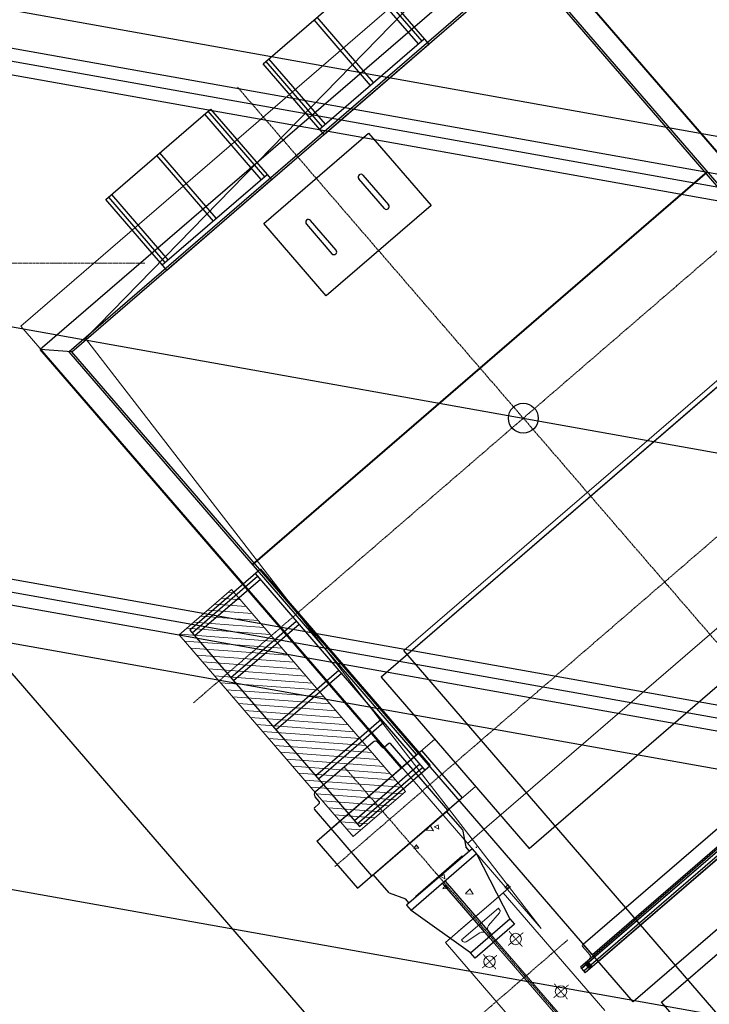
# Model space of a CAD drawing. Header units: inches. Extents: x -204116 to 930598, y -391373 to 256461.
# Tile 56 of 225: x 2066 to 4058, y 35973 to 38818. Entities that reach past the tile are written whole.
import ezdxf

# ---------------------------------------------------------------- set-up
doc = ezdxf.new("R2010")
doc.units = ezdxf.units.IN
doc.header["$LTSCALE"] = 10
doc.header["$MEASUREMENT"] = 0
doc.linetypes.add('CENTER', pattern=[2, 1.25, -0.25, 0.25, -0.25])
doc.linetypes.add('CHAIN', pattern=[0.3543, 0.2362, -0.0295, 0.0591, -0.0295])
doc.layers.add('CHUTES', color=161, linetype='Continuous')

# ---------------------------------------------------------------- blocks, each defined once
blk = doc.blocks.new('A$C1C996791')
at = {"layer": 'CHUTES'}
for p, q in [((0, 199.9), (0, -199.9)), ((20, 199.9), (20, -199.9)), ((269.7, 199.9), (269.7, -199.9))]:
    blk.add_line(p, q, dxfattribs=at)
for points in [[(0, 199.9), (269.7, 199.9)], [(269.7, 189.9), (20, 189.9)], [(20, 177.5), (269.7, 177.5)], [(269.7, 6.2), (20, 6.2)], [(20, -6.2), (269.7, -6.2)], [(20, -177.5), (269.7, -177.5)], [(269.7, -189.9), (20, -189.9)], [(269.7, -199.9), (0, -199.9)]]:
    blk.add_lwpolyline(points, dxfattribs=at)

msp = doc.modelspace()

# ---------------------------------------------------------------- hatches: boundary and pattern name
at = {"linetype": 'Continuous', "lineweight": 0}
h = msp.add_hatch(dxfattribs=at)
h.set_pattern_fill('ANSI31', color=250, scale=150, angle=130.7988, style=0)
h.set_pattern_definition([(175.7987888, (388321.348, -1100414.916), (-1.3736115, -18.6996174), [])])
h.paths.add_polyline_path([(3029.6, 36457.4), (2526.5, 37040.3), (2677.9, 37171), (3181, 36588.1)])

# ---------------------------------------------------------------- linework, layer by layer
at = {"color": 250, "ltscale": 0.01}
for p, q in [((5338.1, 33112.6), (-6639.9, 46989.8)), ((-18677.6, 41631.2), (11241.6, 36287.4))]:
    msp.add_line(p, q, dxfattribs=at)
at = {"color": 250}
for p, q in [((6132.5, 38005, 0), (-19619.1, 42604.4, 0)), ((6125.9, 37968.1, 0), (-19619, 42566.3, -0.7)), ((-19619, 42528.2, 0), (6119.3, 37931.1, 0)), ((-19619.1, 41070.5, 0), (5867, 36518.5, 0)), ((5853.8, 36444.7, 0), (-19619.2, 40994.3, 0)), ((7298.8, 37905.9), (-6054.7, 40290.9, -0.3)), ((-19620.3, 40174.2, 2), (6995, 35420.6, 2)), ((3529, 39076, 17682291.1), (2125.5, 37864.6, 17682291.1)), ((4571.8, 37867.8, 17682291.1), (3529, 39076, 17682291.1)), ((3522.9, 38992.8, 17682291.1), (2208.7, 37858.5, 17682291.1)), ((2217.2, 37857.8, 17682291.1), (3522.2, 38984.3, 17682291.1)), ((5143.3, 37106.2, 17682291.1), (3522.2, 38984.3, 17682291.1)), ((4527.1, 37829.3, 17682291.1), (3522.9, 38992.8, 17682291.1)), ((5338.1, 33112.6, 2), (454.7, 38770.3, 2)), ((5860.4, 36481.6, 0), (-6345.7, 38661.7, -0.3)), ((6982.3, 36133.9), (-6371.1, 38518.9, -0.3)), ((2738.3, 37244.8, 17682291.1), (4052.5, 38379.1, 17682291.1)), ((2739.3, 37243.8, 17682291.1), (4053.4, 38378.1, 17682291.1)), ((4321.5, 37963.5, 13261716.8), (3110.2, 36918, 13261716.8)), ((3168.3, 36656.4, 17682291.1), (2125.5, 37864.6, 17682291.1)), ((2217.2, 37857.8, 17682291.1), (2125.5, 37864.6, 17682291.1)), ((3213, 36694.9, 17682291.1), (2208.7, 37858.5, 17682291.1)), ((3838.3, 35979.7, 17682291.1), (2217.2, 37857.8, 17682291.1)), ((3537.6, 36422.9, 13261716.8), (4748.8, 37468.4, 13261716.8)), ((3694.4, 36146.3, 17682291.1), (4999.5, 37272.8, 17682291.1)), ((5076.6, 37260, 17682291.1), (3695.8, 36068.2, 17682291.1)), ((5080.5, 37255.5, 17682291.1), (3699.7, 36063.7, 17682291.1)), ((5051.3, 37251.4, 17682291.1), (3727.1, 36108.5, 17682291.1)), ((3737.6, 36096.4, 17682291.1), (5080.5, 37255.5, 17682291.1)), ((2746.8, 37217.2, 17682291.1), (3236.8, 36649.5, 17682291.1)), ((2761.9, 37230.3, 17682291.1), (3252, 36662.5, 17682291.1)), ((5032.2, 37234.9, 17682291.1), (3689.3, 36075.8, 17682291.1)), ((3713.3, 36104.5, 17682291.1), (5028.3, 37239.5, 17682291.1)), ((5025.7, 37242.5, 17682291.1), (3720.6, 36116, 17682291.1)), ((5143.3, 37106.2, 17682291.1), (3838.3, 35979.7, 17682291.1)), ((2557.7, 37054.1, 17682291.1), (3047.8, 36486.3, 17682291.1)), ((3920.5, 35979.3, 17682290.7), (5131.7, 37024.8, 17682290.7)), ((6527, 33112.6, 16243430.4), (3176.1, 36994.7, 13545693.3)), ((3110.2, 36918, 13261716.8), (3537.6, 36422.9, 13261716.8)), ((3087.1, 36730.6, 13261717), (2920.6, 36586.8, 13261717)), ((2924.5, 36444.6, 13261717), (3227.3, 36705.9, 13261717)), ((3113, 36715.9, 13261717), (3101.2, 36729.5, 13261717)), ((3132.9, 36726.5, 13261717), (3120, 36715.4, 13261717)), ((3303.2, 36533.7, 13261717), (3137.1, 36726.2, 13261717)), ((3227.3, 36705.9, 13261717), (3344.9, 36569.7, 13261717)), ((3168.3, 36656.4, 17682291.1), (3217.5, 36698.9, 17682291.1)), ((2964.7, 36479.3, 13261717), (3187, 36671.2, 13261717)), ((2931.3, 36559.1, 13261717), (2919.5, 36572.7, 13261717)), ((3042.1, 36308.3, 13261717), (3343.9, 36568.9, 13261717)), ((3083.7, 36344.3, 13261717), (2917.6, 36536.7, 13261717)), ((2930.8, 36552.1, 13261717), (2917.9, 36540.9, 13261717)), ((3082.3, 36343, 13261717), (3304.7, 36535, 13261717)), ((3345.2, 36477.5, 13261717), (3299.4, 36530.5, 13261717)), ((3345.2, 36477.5, 13261717), (3355, 36427.8, 13261717)), ((2924.5, 36444.6, 13261717), (3042.1, 36308.3, 13261717)), ((3365.5, 36415.7, 13261717), (3355, 36427.8, 13261717)), ((3344.9, 36400.6, 13261717), (3209.3, 36283.6, 13261717)), ((3346.2, 36399.1, 13261717), (3344.9, 36400.6, 13261717)), ((3133.2, 36294.5, 13261717), (3087.5, 36347.5, 13261717)), ((3133.2, 36294.5, 13261717), (3180.9, 36277.6, 13261717)), ((3191.4, 36265.4, 13261717), (3180.9, 36277.6, 13261717)), ((3210.7, 36282.1, 13261717), (3209.3, 36283.6, 13261717)), ((3714.1, 36114.4, 17682291.1), (3691.9, 36140.1, 17682291.1)), ((3692.2, 36144.4, 17682291.1), (3694.4, 36146.3, 17682291.1)), ((3727.1, 36108.5, 17682291.1), (3694.4, 36146.3, 17682291.1)), ((3689.3, 36075.8, 17682291.1), (3727.1, 36108.5, 17682291.1)), ((3689.3, 36075.8, 17682291.1), (3687.3, 36078.1, 17682291.1)), ((3687.6, 36082.3, 17682291.1), (3713.3, 36104.5, 17682291.1)), ((3704.4, 36087.4, 17682291.1), (3702.8, 36087.5, 17682291.1)), ((3716.9, 36086.5, 17682291.1), (3704.4, 36087.4, 17682291.1)), ((3707.4, 36083.8, 17682291.1), (3707, 36077.9, 17682291.1)), ((3708, 36092, 17682291.1), (3707.4, 36083.8, 17682291.1)), ((3733.6, 36100.9, 17682291.1), (3737.6, 36096.4, 17682291.1)), ((3689.3, 36075.8, 17682291.1), (3699.7, 36063.7, 17682291.1)), ((4197.5, 35658.4, 17682290.7), (3920.5, 35979.3, 17682290.7))]:
    msp.add_line(p, q, dxfattribs=at)
at = {"color": 250, "linetype": 'Continuous', "lineweight": 9, "ltscale": 0.005}
for p, q in [((2069.5, 37932.5, 17682289.1), (3470, 39141.3, 17682289.1)), ((2256.4, 37897, 17682291.1), (3470, 39141.3, 17682289.1)), ((4972.8, 37400.2, 17682289.1), (3470, 39141.3, 17682289.1)), ((3572.3, 36191.4, 17682289.1), (2069.5, 37932.5, 17682289.1)), ((3572.3, 36191.4, 17682289.1), (2256.4, 37897, 17682291.1)), ((3360, 36437.4, 17682289.1), (4760.4, 37646.2, 17682289.1))]:
    msp.add_line(p, q, dxfattribs=at)
at = {"color": 250, "linetype": 'CENTER', "lineweight": 0, "ltscale": 0.5}
for p, q in [((7451.7, 33112.6, 17682289.1), (2694.9, 38623.6, 17682289.1)), ((2568.4, 36844, 13261716.8), (4494.4, 38506.4, 13261716.8)), ((2976.8, 36370.9, 13261716.8), (5008.3, 38124.3, 13261716.8)), ((3003.8, 36658.7, 13261716.8), (4697.2, 34696.8, 13261716.8)), ((3404.2, 35947.2, 13261716.8), (3649.2, 36158.6, 13261716.8))]:
    msp.add_line(p, q, dxfattribs=at)
at = {"color": 1, "linetype": 'CENTER', "lineweight": 0, "ltscale": 0.5}
msp.add_line((-1726.1, 38114.8, -59590.7), (2428, 38114.8, -59590.7), dxfattribs=at)
at = {"color": 250, "linetype": 'Continuous', "lineweight": 0}
for p, q in [((4321.5, 37963.5, 13261716.8), (3110.2, 36918, 13261716.8)), ((4236, 37909.5, 13261716.8), (3176.1, 36994.7, 13261716.8)), ((4748.8, 37468.4, 13261716.8), (3537.6, 36422.9, 13261716.8)), ((3920.5, 35979.3, 13261716.8), (5131.7, 37024.8, 13261716.8)), ((3537.6, 36422.9, 13261716.8), (3110.2, 36918, 13261716.8)), ((3189.4, 36673.3, 13261716.8), (3265.1, 36738.6, 13261716.8)), ((3307, 36537, 13261716.8), (3382.7, 36602.4, 13261716.8)), ((3252.9, 36489.8, 13261716.8), (3240, 36475.7, 13261716.8)), ((3261.7, 36474.4, 13261716.8), (3252.2, 36489.7, 13261716.8)), ((3277.1, 36478.7, 13261716.8), (3263.8, 36485.8, 13261716.8)), ((3276.5, 36490.9, 13261716.8), (3264.7, 36486, 13261716.8)), ((3277.1, 36478.7, 13261716.8), (3275.6, 36490.6, 13261716.8)), ((3261.7, 36474.4, 13261716.8), (3239.2, 36475.6, 13261716.8)), ((3218.9, 36423.9, 13261716.8), (3203.9, 36423.6, 13261716.8)), ((3212.8, 36433.9, 13261716.8), (3204.8, 36423.9, 13261716.8)), ((3218.9, 36423.9, 13261716.8), (3211.9, 36433.6, 13261716.8)), ((3386.8, 36426.2, 13261716.8), (3383.9, 36426.2, 13261716.8)), ((3385.7, 36427.5, 13261716.8), (3384.8, 36426.4, 13261716.8)), ((3294.1, 36335.7, 13261716.8), (3280.9, 36342.8, 13261716.8)), ((3293.6, 36347.9, 13261716.8), (3281.8, 36343.1, 13261716.8)), ((3294.1, 36335.7, 13261716.8), (3292.7, 36347.6, 13261716.8)), ((3303.2, 36307.1, 13261716.8), (3288.2, 36306.8, 13261716.8)), ((3297, 36317.1, 13261716.8), (3289.1, 36307.1, 13261716.8)), ((3303.2, 36307.1, 13261716.8), (3296.1, 36316.8, 13261716.8)), ((3332.7, 36182.7, 13261716.8), (3484.2, 36313.4, 13261716.8)), ((3367.3, 36306.6, 13261716.8), (3354.4, 36292.5, 13261716.8)), ((3376.1, 36291.2, 13261716.8), (3366.6, 36306.5, 13261716.8)), ((3479.6, 36309.5, 13261716.8), (3468.1, 36309.4, 13261716.8)), ((3477, 36319.6, 13261716.8), (3469, 36309.7, 13261716.8)), ((3481.8, 36311.4, 13261716.8), (3476.1, 36319.3, 13261716.8)), ((3296.4, 36151.4, 13261716.8), (3463, 36295.1, 13261716.8)), ((3376.1, 36291.2, 13261716.8), (3353.7, 36292.4, 13261716.8)), ((3463, 36295.1, 13261716.8), (3757, 35954.5, 13261716.8)), ((3449, 36250.1, 13261716.8), (3343, 36158.6, 13261716.8)), ((3452.5, 36246, 13261716.8), (3449, 36250.1, 13261716.8)), ((3420.9, 36200.8, 13261716.8), (3452.4, 36236.9, 13261716.8)), ((3355.6, 36153.3, 13261716.8), (3395.9, 36179.2, 13261716.8)), ((3414.1, 36176.6, 13261716.8), (3632.6, 35923.4, 13261716.8)), ((3639.3, 35929.2, 13261716.8), (3420.8, 36182.4, 13261716.8)), ((3590.4, 35810.7, 13261716.8), (3296.4, 36151.4, 13261716.8)), ((3343, 36158.6, 13261716.8), (3346.5, 36154.6, 13261716.8)), ((4197.5, 35658.4, 13261716.8), (3920.5, 35979.3, 13261716.8))]:
    msp.add_line(p, q, dxfattribs=at)
at = {"color": 250, "linetype": 'Continuous'}
for p, q in [((3373, 36422.3, 13261717), (3183.8, 36258.9, 13261717)), ((3373, 36422.3, 13261717), (3386.1, 36407.1, 13261717)), ((3386.1, 36407.1, 13261717), (3196.9, 36243.8, 13261717)), ((3386.1, 36407.1, 13261717), (3482.2, 36219.3, 13261717)), ((3287.7, 36322.2, 13261717), (3421.6, 36167, 13261717)), ((3295.3, 36328.7, 13261717), (3429.2, 36173.5, 13261717)), ((3183.8, 36258.9, 13261717), (3196.9, 36243.8, 13261717)), ((3368.7, 36121.3, 13261717), (3196.9, 36243.8, 13261717))]:
    msp.add_line(p, q, dxfattribs=at)
at = {"color": 250, "linetype": 'CHAIN', "lineweight": 0, "ltscale": 0.01}
for p, q in [((3477.7, 36142.8, 13261716.8), (3520.7, 36179.9, 13261716.8)), ((3480.7, 36182.8, 13261716.8), (3517.8, 36139.8, 13261716.8)), ((3402, 36077.4, 13261716.8), (3445, 36114.5, 13261716.8)), ((3405, 36117.5, 13261716.8), (3442.1, 36074.5, 13261716.8)), ((3608.4, 35991.4, 13261716.8), (3651.4, 36028.4, 13261716.8)), ((3611.3, 36031.4, 13261716.8), (3648.4, 35988.4, 13261716.8))]:
    msp.add_line(p, q, dxfattribs=at)
at = {"color": 250, "elevation": 17682291.1}
msp.add_lwpolyline([(2951.7, 38020), (2771.5, 38228.8), (3074.3, 38490.1), (3254.5, 38281.4)], close=True, dxfattribs=at)
for points in [[(3119.7, 38272.4), (3045.7, 38358.1)], [(3057.7, 38368.5), (3131.7, 38282.7)], [(2894.3, 38227.4), (2968.3, 38141.7)], [(2980.3, 38152.1), (2906.3, 38237.8)], [(2761.9, 37230.3), (2557.7, 37054.1)], [(2564.3, 37046.5), (2753.3, 37209.7)], [(2761.5, 37200.2), (2572.4, 37037)], [(2676.2, 36916.8), (2865.2, 37080)], [(2873.4, 37070.6), (2684.3, 36907.4)], [(2798.7, 36774.9), (2987.7, 36938.1)], [(2995.9, 36928.6), (2806.8, 36765.5)], [(2921.2, 36633), (3110.2, 36796.2)], [(3118.4, 36786.7), (2929.3, 36623.5)], [(3222.1, 36666.5), (3033.1, 36503.3)], [(3041.3, 36493.9), (3230.3, 36657.1)], [(3047.8, 36486.3), (3252, 36662.5)]]:
    msp.add_lwpolyline(points, dxfattribs=at)
at = {"color": 250, "linetype": 'Continuous', "lineweight": 0, "elevation": 17682291.1}
msp.add_lwpolyline([(3029.6, 36457.4), (2526.5, 37040.3), (2677.9, 37171), (3181, 36588.1)], close=True, dxfattribs=at)
at = {"color": 250, "linetype": 'Continuous', "elevation": 13261717}
msp.add_lwpolyline([(3381.7, 36106.1), (3368.7, 36121.3), (3482.2, 36219.3), (3495.3, 36204.1)], close=True, dxfattribs=at)
at = {"color": 250, "linetype": 'Continuous', "lineweight": 0}
for centre, radius in [((3521.1, 37666.3, 17682289.1), 43.1), ((3499.2, 36161.3, 13261716.8), 16.5), ((3423.5, 36096, 13261716.8), 16.5), ((3629.9, 36009.9, 13261716.8), 16.5)]:
    msp.add_circle(centre, radius, dxfattribs=at)
at = {"color": 250}
msp.add_circle((3521.1, 37666.3, 17682289.1), 43.1, dxfattribs=at)
for centre, radius, start, end in [((3051.7, 38363.3, 17682291.1), 7.93, 40.7988, 220.7988), ((3125.7, 38277.6, 17682291.1), 7.93, 220.7988, 40.7988), ((2900.3, 38232.6, 17682291.1), 7.93, 40.7988, 220.7988), ((2974.3, 38146.9, 17682291.1), 7.93, 220.7988, 40.7988), ((3093.7, 36723, 13261717), 10, 40.7988, 130.7988), ((3116.7, 36719.2, 13261717), 5, 220.7988, 310.7988), ((3134.8, 36724.2, 13261717), 3, 40.7988, 130.7988), ((2927.1, 36579.2, 13261717), 10, 130.7988, 220.7988), ((2919.9, 36538.7, 13261717), 3, 130.7988, 220.7988), ((2927.5, 36555.8, 13261717), 5, 310.7988, 40.7988), ((3694.1, 36142.1, 17682291.1), 3, 130.7988, 220.7988), ((3708.8, 36109.8, 17682291.1), 7, 310.7988, 40.7988), ((3689.6, 36080, 17682291.1), 3, 130.7988, 220.7988)]:
    msp.add_arc(centre, radius, start, end, dxfattribs=at)
at = {"color": 250, "linetype": 'Continuous', "lineweight": 0}
for centre, radius, start, end in [((3447.2, 36241.5, 13261716.8), 7, 318.7988, 40.7988), ((3431.4, 36191.6, 13261716.8), 14, 138.7988, 220.7988), ((3403.5, 36167.5, 13261716.8), 14, 40.7988, 122.7988), ((3351.8, 36159.1, 13261716.8), 7, 220.7988, 302.7988)]:
    msp.add_arc(centre, radius, start, end, dxfattribs=at)
at = {"color": 250}
msp.add_trace([(3721.7, 36082.6, 17682291.1), (3711.1, 36073.5, 17682291.1), (3707.3, 36099.3, 17682291.1), (3696.7, 36090.1, 17682291.1)], dxfattribs=at)

# ---------------------------------------------------------------- block references
at = {"color": 250, "rotation": 130.7987887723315}
for p in [(3096.8, 38617.1, 17682291.1), (2642.6, 38225.1, 17682291.1)]:
    msp.add_blockref('A$C1C996791', p, dxfattribs=at)

doc.saveas('drawing.dxf')
